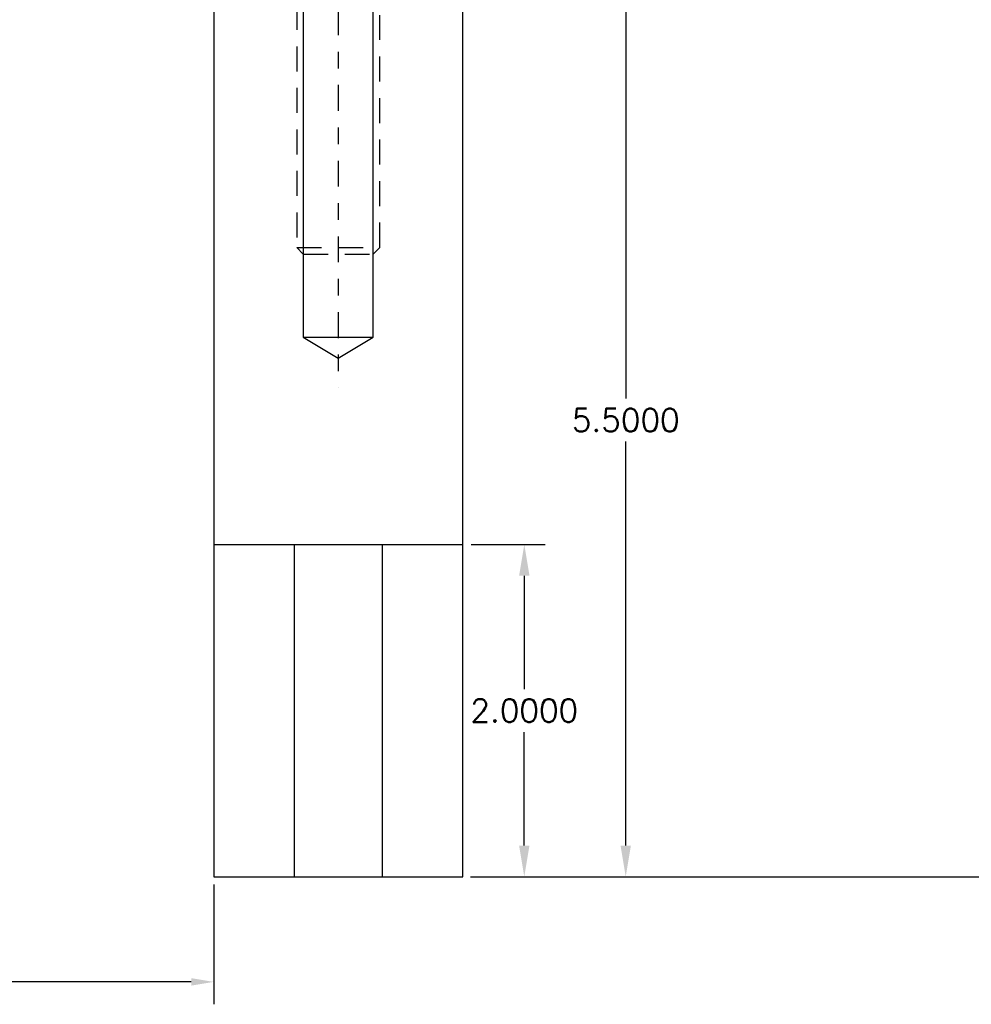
# Model space of a CAD drawing. Header units: inches. Extents: x -59 to 40, y -86 to 20.
# Tile 33 of 74: x 22.57 to 28.31, y -77.62 to -71.69. Entities that reach past the tile are written whole.
import ezdxf

# ---------------------------------------------------------------- set-up
doc = ezdxf.new("R2010")
doc.units = ezdxf.units.IN
doc.header["$MEASUREMENT"] = 0
doc.linetypes.add('CENTER', pattern=[0.249, 0.156, -0.031, 0.031, -0.031])
doc.linetypes.add('HIDDEN', pattern=[0.225, 0.15, -0.075])
for name, color, linetype in [('SID-M-C', 3, 'CENTER'), ('SID-M-D', 2, 'Continuous'), ('SID-M-H', 4, 'HIDDEN'), ('SID-M-S', 7, 'Continuous')]:
    doc.layers.add(name, color=color, linetype=linetype)
doc.styles.get("Standard").update_dxf_attribs({"font": 'txt.shx'})
doc.dimstyles.get("Standard").update_dxf_attribs({"dimtxt": 0.18, "dimasz": 0.18, "dimexe": 0.18, "dimexo": 0.0625, "dimgap": 0.09, "dimtad": 0, "dimtih": 1, "dimtoh": 1, "dimdec": 4, "dimzin": 0, "dimdsep": 46, "dimtxsty": 'Standard', "dimcen": 0.09, "dimadec": 0, "dimazin": 0, "dimtfac": 1, "dimtdec": 4, "dimtofl": 0, "dimtmove": 0, "dimatfit": 3, "dimfxl": 0, "dimtolj": 1, "dimtzin": 0, "dimarcsym": 0})

# ---------------------------------------------------------------- blocks, each defined once
blk = doc.blocks.new('*D111')
at = {"layer": 'DEFPOINTS', "color": 0, "transparency": 16777216}
for p in [(25.2419, -74.852), (25.6127, -74.852), (25.2419, -76.852)]:
    blk.add_point(p, dxfattribs=at)
at = {"layer": 'SID-M-D', "color": 0, "lineweight": -2, "transparency": 16777216}
for p, q in [((25.2919, -74.852), (25.7377, -74.852)), ((25.6127, -75.0395), (25.6127, -75.7231)), ((25.6127, -76.6645), (25.6127, -75.9809)), ((25.2919, -76.852), (25.7377, -76.852))]:
    blk.add_line(p, q, dxfattribs=at)
at = {"layer": 'SID-M-D', "color": 0, "transparency": 16777216}
for points in [[(25.5815, -75.0395), (25.644, -75.0395), (25.6127, -74.852)], [(25.5815, -76.6645), (25.644, -76.6645), (25.6127, -76.852)]]:
    blk.add_solid(points, dxfattribs=at)
at = {"layer": 'SID-M-D', "color": 0, "transparency": 16777216, "insert": (25.6127, -75.852), "char_height": 0.1378, "attachment_point": 5}
blk.add_mtext('\\A1;2.0000', dxfattribs=at)
blk = doc.blocks.new('*D112')
at = {"layer": 'DEFPOINTS', "color": 0, "transparency": 16777216}
for p in [(25.2419, -71.352), (26.2237, -71.352), (25.2419, -76.852)]:
    blk.add_point(p, dxfattribs=at)
at = {"layer": 'SID-M-D', "color": 0, "lineweight": -2, "transparency": 16777216}
for p, q in [((25.2919, -71.352), (26.3487, -71.352)), ((26.2237, -71.5395), (26.2237, -73.9731)), ((26.2237, -76.6645), (26.2237, -74.2309)), ((25.2919, -76.852), (26.3487, -76.852))]:
    blk.add_line(p, q, dxfattribs=at)
at = {"layer": 'SID-M-D', "color": 0, "transparency": 16777216}
for points in [[(26.1925, -71.5395), (26.255, -71.5395), (26.2237, -71.352)], [(26.1925, -76.6645), (26.255, -76.6645), (26.2237, -76.852)]]:
    blk.add_solid(points, dxfattribs=at)
at = {"layer": 'SID-M-D', "color": 0, "transparency": 16777216, "insert": (26.2237, -74.102), "char_height": 0.1378, "attachment_point": 5}
blk.add_mtext('\\A1;5.5000', dxfattribs=at)
blk = doc.blocks.new('*D114')
at = {"layer": 'DEFPOINTS', "color": 0, "transparency": 16777216}
for p in [(16.4919, -76.852), (23.7419, -76.852), (23.7419, -77.4857)]:
    blk.add_point(p, dxfattribs=at)
at = {"layer": 'SID-M-D', "color": 0, "lineweight": -2, "transparency": 16777216}
for p, q in [((16.4919, -76.8989), (16.4919, -77.6207)), ((23.7419, -76.8989), (23.7419, -77.6207)), ((16.6269, -77.4857), (19.7344, -77.4857)), ((23.6069, -77.4857), (20.4994, -77.4857))]:
    blk.add_line(p, q, dxfattribs=at)
at = {"layer": 'SID-M-D', "color": 0, "transparency": 16777216}
for points in [[(16.6269, -77.4632), (16.6269, -77.5082), (16.4919, -77.4857)], [(23.6069, -77.4632), (23.6069, -77.5082), (23.7419, -77.4857)]]:
    blk.add_solid(points, dxfattribs=at)
at = {"layer": 'SID-M-D', "color": 0, "transparency": 16777216, "insert": (20.1169, -77.4857), "char_height": 0.135, "attachment_point": 5}
blk.add_mtext('\\A1;7.2500', dxfattribs=at)
blk = doc.blocks.new('*D125')
at = {"layer": 'DEFPOINTS', "color": 0, "transparency": 16777216}
for p in [(25.2419, -61.0233), (32.4065, -61.0233), (25.2419, -76.852)]:
    blk.add_point(p, dxfattribs=at)
at = {"layer": 'SID-M-D', "color": 0, "lineweight": -2, "transparency": 16777216}
for p, q in [((25.2888, -61.0233), (32.5415, -61.0233)), ((32.4065, -61.1583), (32.4065, -66.9463)), ((32.4065, -76.717), (32.4065, -67.2163)), ((25.2888, -76.852), (32.5415, -76.852))]:
    blk.add_line(p, q, dxfattribs=at)
at = {"layer": 'SID-M-D', "color": 0, "transparency": 16777216}
for points in [[(32.384, -61.1583), (32.429, -61.1583), (32.4065, -61.0233)], [(32.384, -76.717), (32.429, -76.717), (32.4065, -76.852)]]:
    blk.add_solid(points, dxfattribs=at)
at = {"layer": 'SID-M-D', "color": 0, "transparency": 16777216, "insert": (32.4065, -67.0813), "char_height": 0.135, "attachment_point": 5}
blk.add_mtext('\\A1;15.8287', dxfattribs=at)

msp = doc.modelspace()

# ---------------------------------------------------------------- linework, layer by layer
at = {"layer": 'SID-M-C'}
msp.add_line((24.4919, -71.17203), (24.4919, -73.9086), dxfattribs=at)
at = {"layer": 'SID-M-H'}
msp.add_line((24.2419, -73.06298), (24.7419, -73.06298), dxfattribs=at)
msp.add_lwpolyline([(24.2419, -71.35203), (24.2419, -73.06298), (24.28095, -73.10203), (24.70285, -73.10203), (24.7419, -73.06298), (24.7419, -71.35203)], dxfattribs=at)
at = {"layer": 'SID-M-S'}
for p, q in [((24.28095, -73.60203), (24.70285, -73.60203)), ((23.7419, -74.85203), (25.2419, -74.85203)), ((24.2264, -74.85203), (24.2264, -76.85203)), ((24.7574, -74.85203), (24.7574, -76.85203))]:
    msp.add_line(p, q, dxfattribs=at)
msp.add_lwpolyline([(23.7419, -71.35203), (23.7419, -76.85203), (25.2419, -76.85203), (25.2419, -71.35203)], close=True, dxfattribs=at)
msp.add_lwpolyline([(24.28095, -71.35203), (24.28095, -73.60203), (24.4919, -73.7286), (24.70285, -73.60203), (24.70285, -71.35203)], dxfattribs=at)

# ---------------------------------------------------------------- dimensions: what is measured, and where the dimension line sits
at = {"layer": 'SID-M-D'}
for base, p2, override, picture, middle in [((32.40647, -61.02333), (25.2419, -61.02333), {"dimscale": 0.75}, '*D125', (32.40647, -67.08135)), ((26.22374, -71.35203), (25.2419, -71.35203), {"dimtxt": 0.137795, "dimasz": 0.1875, "dimexe": 0.125, "dimexo": 0.05, "dimgap": 0.06, "dimtdec": 3, "dimfxl": 0.18}, '*D112', (26.22374, -74.10203)), ((25.61272, -74.85203), (25.2419, -74.85203), {"dimtxt": 0.137795, "dimasz": 0.1875, "dimexe": 0.125, "dimexo": 0.05, "dimgap": 0.06, "dimtdec": 3, "dimfxl": 0.18}, '*D111', (25.61272, -75.85203))]:
    dim = msp.add_linear_dim(base=base, p1=(25.2419, -76.85203), p2=p2, angle=90, dimstyle='Standard', override=override, dxfattribs=at)
    dim.commit()
    dim.dimension.update_dxf_attribs({"geometry": picture, "text_midpoint": middle, "dimtype": 160})
dim = msp.add_linear_dim(base=(23.7419, -77.48571), p1=(16.4919, -76.85203), p2=(23.7419, -76.85203), dimstyle='Standard', override={"dimscale": 0.75}, dxfattribs=at)
dim.commit()
dim.dimension.update_dxf_attribs({"geometry": '*D114', "text_midpoint": (20.1169, -77.48571)})

doc.saveas('drawing.dxf')
